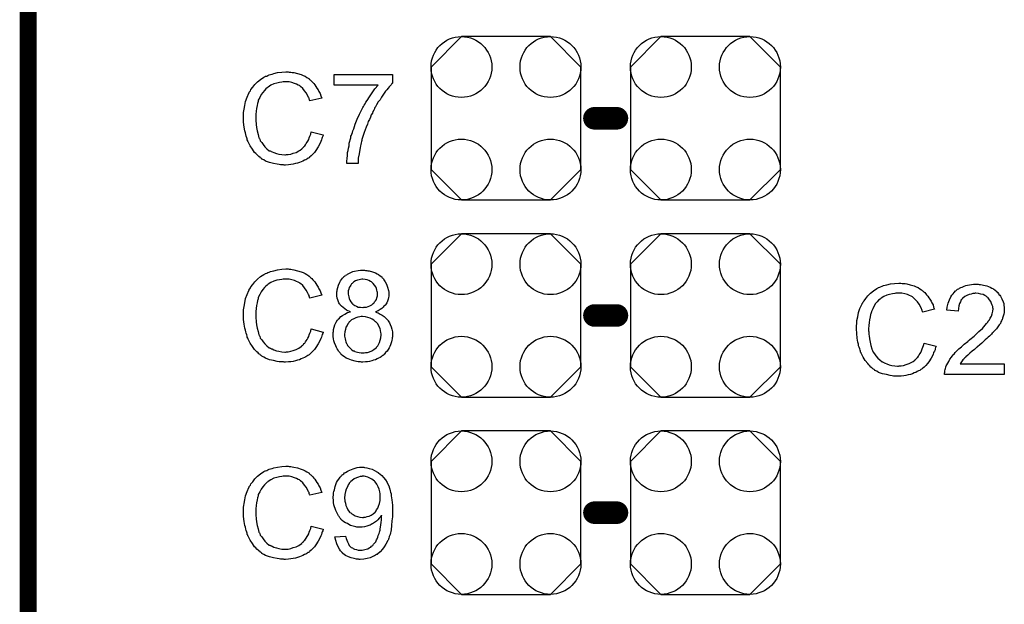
# Model space of a CAD drawing. Extents: x -1.9 to 24.2, y -3.9 to 53.4.
# Tile 15 of 21: x -1.3 to 7.5, y 35.7 to 41. Entities that reach past the tile are written whole.
import ezdxf

# ---------------------------------------------------------------- set-up
doc = ezdxf.new("R2010")
doc.units = 0
doc.layers.get('0').update_dxf_attribs({"linetype": 'CONTINUOUS'})
for name, color, linetype in [('gko', 6, 'CONTINUOUS'), ('gto', 2, 'CONTINUOUS'), ('gts', 1, 'CONTINUOUS')]:
    doc.layers.add(name, color=color, linetype=linetype)

# ---------------------------------------------------------------- blocks, each defined once
blk = doc.blocks.new('D28')
at = {"const_width": 0.1016}
blk.add_lwpolyline([(-0.0508, 0, 1), (0.0508, 0, 1)], format="xyb", close=True, dxfattribs=at)
blk = doc.blocks.new('D78')
blk.add_lwpolyline([(-0.67564, 0.46228), (-0.67564, -0.46228), (-0.40132, -0.7366), (0.40132, -0.7366), (0.67564, -0.46228), (0.67564, 0.46228), (0.40132, 0.7366), (-0.40132, 0.7366)], close=True)
for centre in [(-0.40132, 0.46228), (0.40132, 0.46228), (-0.40132, -0.46228), (0.40132, -0.46228)]:
    blk.add_circle(centre, 0.27432)

msp = doc.modelspace()

# ---------------------------------------------------------------- linework, layer by layer
at = {"layer": 'gko', "color": 6, "const_width": 0.1524}
msp.add_lwpolyline([(-1.270003, -3.810008), (-1.270003, 51.054102)], dxfattribs=at)
at = {"layer": 'gto', "color": 2}
for points in [[(1.074422, 40.551181), (1.084582, 40.548641), (1.097282, 40.548641), (1.109982, 40.546101), (1.125222, 40.543561), (1.158242, 40.535941), (1.191262, 40.525781), (1.209042, 40.518161), (1.226822, 40.510541), (1.242062, 40.500381), (1.259843, 40.490221), (1.259843, 40.487681), (1.262383, 40.487681), (1.267463, 40.482601), (1.272543, 40.477521), (1.280163, 40.472441), (1.287783, 40.464821), (1.295403, 40.454661), (1.305563, 40.444501), (1.315723, 40.434341), (1.323343, 40.419101), (1.333503, 40.403861), (1.343663, 40.388621), (1.351283, 40.373381), (1.361443, 40.355601), (1.369063, 40.335281), (1.376683, 40.314961), (1.270003, 40.289561), (1.270003, 40.292101), (1.267463, 40.294641), (1.267463, 40.297181), (1.264923, 40.304801), (1.262383, 40.312421), (1.257303, 40.320041), (1.249682, 40.340361), (1.236982, 40.360681), (1.221742, 40.381001), (1.206502, 40.401321), (1.186182, 40.419101), (1.183642, 40.421641), (1.176022, 40.426721), (1.165862, 40.431801), (1.150622, 40.439421), (1.130302, 40.447041), (1.107442, 40.454661), (1.082042, 40.459741), (1.051562, 40.459741), (1.041402, 40.459741), (1.036322, 40.459741), (1.028702, 40.459741), (1.018542, 40.457201), (0.995682, 40.454661), (0.972822, 40.449581), (0.944882, 40.441961), (0.919482, 40.429261), (0.894082, 40.414021), (0.894082, 40.414021), (0.891542, 40.411481), (0.883922, 40.406401), (0.873762, 40.396241), (0.861062, 40.383541), (0.845822, 40.365761), (0.830582, 40.345441), (0.817882, 40.320041), (0.805182, 40.294641), (0.805182, 40.292101), (0.805182, 40.289561), (0.805182, 40.287021), (0.802642, 40.281941), (0.800102, 40.274321), (0.797562, 40.266701), (0.795022, 40.24638), (0.789942, 40.22098), (0.784862, 40.19558), (0.782322, 40.16764), (0.782322, 40.13716), (0.782322, 40.13716), (0.782322, 40.13208), (0.782322, 40.127), (0.782322, 40.11938), (0.782322, 40.11176), (0.782322, 40.1016), (0.784862, 40.0889), (0.784862, 40.0762), (0.789942, 40.04826), (0.795022, 40.01778), (0.802642, 39.9873), (0.810262, 39.95682), (0.810262, 39.95682), (0.812802, 39.95428), (0.815342, 39.9492), (0.817882, 39.94412), (0.822962, 39.92888), (0.835662, 39.91364), (0.848362, 39.89586), (0.863602, 39.87554), (0.881382, 39.85776), (0.904242, 39.83998), (0.906782, 39.83998), (0.909322, 39.83998), (0.911862, 39.83744), (0.916942, 39.8349), (0.922022, 39.83236), (0.929642, 39.82982), (0.944882, 39.8222), (0.967742, 39.81458), (0.990602, 39.8095), (1.016002, 39.80442), (1.043942, 39.80188), (1.051562, 39.80188), (1.059182, 39.80442), (1.066802, 39.80442), (1.074422, 39.80442), (1.097282, 39.8095), (1.120142, 39.81712), (1.145542, 39.82474), (1.170942, 39.83744), (1.183642, 39.84506), (1.196342, 39.85522), (1.196342, 39.85522), (1.198882, 39.85776), (1.201422, 39.8603), (1.206502, 39.86538), (1.211582, 39.87046), (1.216662, 39.87808), (1.224282, 39.88316), (1.229362, 39.89332), (1.236982, 39.90348), (1.244602, 39.91618), (1.252223, 39.92634), (1.259843, 39.94158), (1.264923, 39.95682), (1.270003, 39.97206), (1.277623, 39.98984), (1.282703, 40.01016), (1.389383, 39.98222), (1.389383, 39.98222), (1.389383, 39.97714), (1.386843, 39.96952), (1.381763, 39.95936), (1.379223, 39.9492), (1.374143, 39.9365), (1.369063, 39.9238), (1.361443, 39.90856), (1.346203, 39.87554), (1.323343, 39.84252), (1.310643, 39.82474), (1.297943, 39.8095), (1.282703, 39.79426), (1.267463, 39.78156), (1.267463, 39.77902), (1.264923, 39.77648), (1.257303, 39.77394), (1.252223, 39.7714), (1.242062, 39.76378), (1.234442, 39.7587), (1.221742, 39.75362), (1.206502, 39.745999), (1.191262, 39.740919), (1.176022, 39.733299), (1.158242, 39.728219), (1.140462, 39.723139), (1.120142, 39.718059), (1.097282, 39.715519), (1.076962, 39.712979), (1.051562, 39.710439), (1.038862, 39.710439), (1.031242, 39.712979), (1.021082, 39.712979), (1.005842, 39.712979), (0.993142, 39.715519), (0.975362, 39.718059), (0.942342, 39.725679), (0.906782, 39.733299), (0.871222, 39.745999), (0.855982, 39.75616), (0.838202, 39.76378), (0.838202, 39.76632), (0.835662, 39.76632), (0.830582, 39.7714), (0.825502, 39.77394), (0.820422, 39.77902), (0.810262, 39.78664), (0.802642, 39.79426), (0.792482, 39.80442), (0.782322, 39.81458), (0.772162, 39.82474), (0.751842, 39.85268), (0.731521, 39.88316), (0.713741, 39.91872), (0.713741, 39.92126), (0.711201, 39.9238), (0.711201, 39.92888), (0.706121, 39.9365), (0.703581, 39.94666), (0.701041, 39.95682), (0.695961, 39.97206), (0.693421, 39.98476), (0.688341, 40), (0.683261, 40.01778), (0.678181, 40.05334), (0.673101, 40.09652), (0.670561, 40.13716), (0.670561, 40.1397), (0.670561, 40.14224), (0.670561, 40.14986), (0.673101, 40.15748), (0.673101, 40.17018), (0.673101, 40.18288), (0.675641, 40.19812), (0.678181, 40.21336), (0.683261, 40.24638), (0.690881, 40.284481), (0.703581, 40.322581), (0.718821, 40.358141), (0.721361, 40.358141), (0.721361, 40.363221), (0.723901, 40.368301), (0.728981, 40.373381), (0.734061, 40.381001), (0.739141, 40.391161), (0.754382, 40.411481), (0.774702, 40.436881), (0.797562, 40.459741), (0.825502, 40.482601), (0.855982, 40.502921), (0.858522, 40.502921), (0.861062, 40.505461), (0.866142, 40.508001), (0.871222, 40.510541), (0.881382, 40.513081), (0.891542, 40.518161), (0.901702, 40.523241), (0.914402, 40.528321), (0.929642, 40.530861), (0.944882, 40.535941), (0.977902, 40.543561), (1.016002, 40.548641), (1.054102, 40.551181), (1.066802, 40.551181), (1.074422, 40.551181)], [(2.014224, 40.449581), (2.011684, 40.447041), (2.009144, 40.444501), (2.006604, 40.439421), (2.001524, 40.434341), (1.993904, 40.424181), (1.983744, 40.416561), (1.976124, 40.403861), (1.963424, 40.388621), (1.953264, 40.375921), (1.940564, 40.358141), (1.927864, 40.340361), (1.915164, 40.322581), (1.902464, 40.299721), (1.887224, 40.279401), (1.871984, 40.254001), (1.859284, 40.2286), (1.856744, 40.2286), (1.854204, 40.22352), (1.851664, 40.2159), (1.846584, 40.20574), (1.838964, 40.19304), (1.833884, 40.1778), (1.823724, 40.16256), (1.816104, 40.14224), (1.808484, 40.12192), (1.795784, 40.1016), (1.788164, 40.07874), (1.778004, 40.05334), (1.760224, 40.00254), (1.742443, 39.9492), (1.742443, 39.94666), (1.739903, 39.94412), (1.739903, 39.93904), (1.737363, 39.93142), (1.734823, 39.92126), (1.732283, 39.9111), (1.729743, 39.89586), (1.727203, 39.88316), (1.722123, 39.86538), (1.719583, 39.85014), (1.714503, 39.81204), (1.706883, 39.7714), (1.704343, 39.725679), (1.602743, 39.725679), (1.602743, 39.725679), (1.602743, 39.730759), (1.602743, 39.735839), (1.602743, 39.740919), (1.602743, 39.75108), (1.605283, 39.76378), (1.605283, 39.77648), (1.607823, 39.78918), (1.607823, 39.80696), (1.610363, 39.8222), (1.615443, 39.84252), (1.617983, 39.86284), (1.623063, 39.88316), (1.625603, 39.90856), (1.638303, 39.95682), (1.638303, 39.95682), (1.638303, 39.9619), (1.640843, 39.96952), (1.645923, 39.97968), (1.648463, 39.98984), (1.653543, 40.00508), (1.658623, 40.02032), (1.666243, 40.0381), (1.671323, 40.05842), (1.678943, 40.07874), (1.696723, 40.12446), (1.717043, 40.17018), (1.742443, 40.21844), (1.742443, 40.21844), (1.744983, 40.22352), (1.747523, 40.2286), (1.752604, 40.23876), (1.760224, 40.24892), (1.767844, 40.261621), (1.775464, 40.276861), (1.785624, 40.292101), (1.808484, 40.325121), (1.831344, 40.360681), (1.856744, 40.396241), (1.884684, 40.431801), (1.488443, 40.431801), (1.488443, 40.528321), (2.014224, 40.528321), (2.014224, 40.449581)], [(1.074422, 38.773178), (1.084582, 38.770638), (1.097282, 38.770638), (1.109982, 38.768098), (1.125222, 38.765558), (1.158242, 38.757938), (1.191262, 38.747777), (1.209042, 38.740157), (1.226822, 38.732537), (1.242062, 38.722377), (1.259843, 38.712217), (1.259843, 38.709677), (1.262383, 38.709677), (1.267463, 38.704597), (1.272543, 38.699517), (1.280163, 38.694437), (1.287783, 38.686817), (1.295403, 38.676657), (1.305563, 38.666497), (1.315723, 38.656337), (1.323343, 38.641097), (1.333503, 38.628397), (1.343663, 38.610617), (1.351283, 38.595377), (1.361443, 38.577597), (1.369063, 38.557277), (1.376683, 38.536957), (1.270003, 38.511557), (1.270003, 38.514097), (1.267463, 38.516637), (1.267463, 38.519177), (1.264923, 38.526797), (1.262383, 38.534417), (1.257303, 38.542037), (1.249682, 38.562357), (1.236982, 38.582677), (1.221742, 38.602997), (1.206502, 38.623317), (1.186182, 38.641097), (1.183642, 38.643637), (1.176022, 38.648717), (1.165862, 38.653797), (1.150622, 38.661417), (1.130302, 38.669037), (1.107442, 38.676657), (1.082042, 38.681737), (1.051562, 38.681737), (1.041402, 38.681737), (1.036322, 38.681737), (1.028702, 38.681737), (1.018542, 38.679197), (0.995682, 38.676657), (0.972822, 38.671577), (0.944882, 38.663957), (0.919482, 38.651257), (0.894082, 38.636017), (0.894082, 38.636017), (0.891542, 38.633477), (0.883922, 38.628397), (0.873762, 38.618237), (0.861062, 38.605537), (0.845822, 38.587757), (0.830582, 38.567437), (0.817882, 38.542037), (0.805182, 38.516637), (0.805182, 38.514097), (0.805182, 38.511557), (0.805182, 38.509017), (0.802642, 38.503937), (0.800102, 38.496317), (0.797562, 38.488697), (0.795022, 38.468377), (0.789942, 38.442977), (0.784862, 38.417577), (0.782322, 38.389637), (0.782322, 38.359157), (0.782322, 38.359157), (0.782322, 38.354077), (0.782322, 38.348997), (0.782322, 38.341377), (0.782322, 38.333757), (0.782322, 38.323597), (0.784862, 38.310897), (0.784862, 38.298197), (0.789942, 38.270257), (0.795022, 38.239776), (0.802642, 38.209296), (0.810262, 38.178816), (0.810262, 38.178816), (0.812802, 38.176276), (0.815342, 38.171196), (0.817882, 38.166116), (0.822962, 38.150876), (0.835662, 38.135636), (0.848362, 38.117856), (0.863602, 38.097536), (0.881382, 38.079756), (0.904242, 38.061976), (0.906782, 38.061976), (0.909322, 38.061976), (0.911862, 38.059436), (0.916942, 38.056896), (0.922022, 38.054356), (0.929642, 38.051816), (0.944882, 38.044196), (0.967742, 38.036576), (0.990602, 38.031496), (1.016002, 38.026416), (1.043942, 38.023876), (1.051562, 38.023876), (1.059182, 38.026416), (1.066802, 38.026416), (1.074422, 38.026416), (1.097282, 38.031496), (1.120142, 38.039116), (1.145542, 38.046736), (1.170942, 38.059436), (1.183642, 38.067056), (1.196342, 38.077216), (1.196342, 38.077216), (1.198882, 38.079756), (1.201422, 38.082296), (1.206502, 38.087376), (1.211582, 38.092456), (1.216662, 38.100076), (1.224282, 38.105156), (1.229362, 38.115316), (1.236982, 38.125476), (1.244602, 38.138176), (1.252223, 38.148336), (1.259843, 38.163576), (1.264923, 38.178816), (1.270003, 38.194056), (1.277623, 38.211836), (1.282703, 38.232156), (1.389383, 38.204216), (1.389383, 38.204216), (1.389383, 38.199136), (1.386843, 38.191516), (1.381763, 38.181356), (1.379223, 38.171196), (1.374143, 38.158496), (1.369063, 38.145796), (1.361443, 38.130556), (1.346203, 38.097536), (1.323343, 38.064516), (1.310643, 38.046736), (1.297943, 38.031496), (1.282703, 38.016256), (1.267463, 38.003556), (1.267463, 38.001016), (1.264923, 37.998476), (1.257303, 37.995936), (1.252223, 37.993396), (1.242062, 37.985776), (1.234442, 37.980696), (1.221742, 37.975616), (1.206502, 37.967996), (1.191262, 37.962916), (1.176022, 37.955296), (1.158242, 37.950216), (1.140462, 37.945136), (1.120142, 37.940056), (1.097282, 37.937516), (1.076962, 37.934976), (1.051562, 37.932436), (1.038862, 37.932436), (1.031242, 37.934976), (1.021082, 37.934976), (1.005842, 37.934976), (0.993142, 37.937516), (0.975362, 37.940056), (0.942342, 37.947676), (0.906782, 37.955296), (0.871222, 37.967996), (0.855982, 37.978156), (0.838202, 37.985776), (0.838202, 37.988316), (0.835662, 37.988316), (0.830582, 37.993396), (0.825502, 37.995936), (0.820422, 38.001016), (0.810262, 38.008636), (0.802642, 38.016256), (0.792482, 38.026416), (0.782322, 38.036576), (0.772162, 38.046736), (0.751842, 38.074676), (0.731521, 38.105156), (0.713741, 38.140716), (0.713741, 38.143256), (0.711201, 38.145796), (0.711201, 38.150876), (0.706121, 38.158496), (0.703581, 38.168656), (0.701041, 38.178816), (0.695961, 38.194056), (0.693421, 38.206756), (0.688341, 38.221996), (0.683261, 38.239776), (0.678181, 38.275337), (0.673101, 38.318517), (0.670561, 38.359157), (0.670561, 38.361697), (0.670561, 38.364237), (0.670561, 38.371857), (0.673101, 38.379477), (0.673101, 38.392177), (0.673101, 38.404877), (0.675641, 38.420117), (0.678181, 38.435357), (0.683261, 38.468377), (0.690881, 38.506477), (0.703581, 38.544577), (0.718821, 38.580137), (0.721361, 38.580137), (0.721361, 38.585217), (0.723901, 38.590297), (0.728981, 38.595377), (0.734061, 38.602997), (0.739141, 38.613157), (0.754382, 38.633477), (0.774702, 38.658877), (0.797562, 38.681737), (0.825502, 38.704597), (0.855982, 38.724917), (0.858522, 38.724917), (0.861062, 38.727457), (0.866142, 38.729997), (0.871222, 38.732537), (0.881382, 38.735077), (0.891542, 38.740157), (0.901702, 38.745237), (0.914402, 38.750318), (0.929642, 38.752858), (0.944882, 38.757938), (0.977902, 38.765558), (1.016002, 38.770638), (1.054102, 38.773178), (1.066802, 38.773178), (1.074422, 38.773178)], [(1.762764, 38.763018), (1.772924, 38.760478), (1.783084, 38.760478), (1.793244, 38.757938), (1.805944, 38.755398), (1.833884, 38.747777), (1.861824, 38.737617), (1.877064, 38.729997), (1.889764, 38.722377), (1.902464, 38.712217), (1.917704, 38.702057), (1.917704, 38.699517), (1.917704, 38.699517), (1.922784, 38.694437), (1.927864, 38.689357), (1.932944, 38.684277), (1.938024, 38.676657), (1.948184, 38.658877), (1.960884, 38.636017), (1.971044, 38.610617), (1.978664, 38.580137), (1.981204, 38.564897), (1.981204, 38.549657), (1.981204, 38.549657), (1.981204, 38.547117), (1.981204, 38.539497), (1.981204, 38.529337), (1.978664, 38.516637), (1.976124, 38.501397), (1.968504, 38.483617), (1.963424, 38.468377), (1.950724, 38.450597), (1.950724, 38.448057), (1.945644, 38.442977), (1.938024, 38.437897), (1.930404, 38.427737), (1.917704, 38.417577), (1.902464, 38.407417), (1.884684, 38.394717), (1.861824, 38.387097), (1.864364, 38.387097), (1.866904, 38.384557), (1.869444, 38.384557), (1.874524, 38.382017), (1.887224, 38.376937), (1.905004, 38.366777), (1.922784, 38.356617), (1.940564, 38.343917), (1.958344, 38.326137), (1.976124, 38.308357), (1.976124, 38.305817), (1.976124, 38.305817), (1.981204, 38.298197), (1.988824, 38.288037), (1.993904, 38.272797), (2.001524, 38.252477), (2.009144, 38.229616), (2.014224, 38.206756), (2.014224, 38.178816), (2.014224, 38.178816), (2.014224, 38.173736), (2.014224, 38.168656), (2.014224, 38.161036), (2.011684, 38.153416), (2.011684, 38.143256), (2.009144, 38.130556), (2.006604, 38.117856), (1.996444, 38.089916), (1.991364, 38.074676), (1.983744, 38.061976), (1.976124, 38.046736), (1.965964, 38.031496), (1.953264, 38.018796), (1.940564, 38.003556), (1.940564, 38.003556), (1.938024, 38.001016), (1.932944, 37.995936), (1.927864, 37.993396), (1.920244, 37.988316), (1.912624, 37.980696), (1.902464, 37.975616), (1.889764, 37.967996), (1.877064, 37.962916), (1.861824, 37.955296), (1.844044, 37.950216), (1.828804, 37.945136), (1.808484, 37.940056), (1.790704, 37.937516), (1.770384, 37.934976), (1.747523, 37.932436), (1.734823, 37.932436), (1.727203, 37.934976), (1.717043, 37.934976), (1.704343, 37.937516), (1.691643, 37.940056), (1.678943, 37.942596), (1.645923, 37.950216), (1.630683, 37.957836), (1.615443, 37.962916), (1.597663, 37.970536), (1.582423, 37.980696), (1.567183, 37.990856), (1.551943, 38.003556), (1.551943, 38.006096), (1.549403, 38.008636), (1.546863, 38.011176), (1.541783, 38.016256), (1.536703, 38.023876), (1.529083, 38.031496), (1.524003, 38.041656), (1.516383, 38.054356), (1.508763, 38.064516), (1.503683, 38.079756), (1.490983, 38.107696), (1.485903, 38.125476), (1.483363, 38.143256), (1.480823, 38.163576), (1.480823, 38.181356), (1.480823, 38.181356), (1.480823, 38.183896), (1.480823, 38.188976), (1.480823, 38.194056), (1.480823, 38.201676), (1.483363, 38.209296), (1.483363, 38.227076), (1.488443, 38.249936), (1.496063, 38.270257), (1.506223, 38.293117), (1.518923, 38.313437), (1.518923, 38.315977), (1.521463, 38.315977), (1.526543, 38.321057), (1.536703, 38.331217), (1.549403, 38.343917), (1.564643, 38.354077), (1.584963, 38.366777), (1.607823, 38.379477), (1.635763, 38.387097), (1.633223, 38.387097), (1.633223, 38.387097), (1.628143, 38.389637), (1.623063, 38.392177), (1.612903, 38.394717), (1.600203, 38.402337), (1.584963, 38.412497), (1.569723, 38.425197), (1.554483, 38.437897), (1.541783, 38.450597), (1.541783, 38.453137), (1.536703, 38.458217), (1.531623, 38.468377), (1.529083, 38.478537), (1.521463, 38.493777), (1.516383, 38.511557), (1.513843, 38.531877), (1.513843, 38.552197), (1.513843, 38.554737), (1.513843, 38.557277), (1.513843, 38.562357), (1.513843, 38.567437), (1.516383, 38.575057), (1.516383, 38.585217), (1.521463, 38.605537), (1.529083, 38.628397), (1.539243, 38.653797), (1.546863, 38.666497), (1.554483, 38.679197), (1.564643, 38.689357), (1.577343, 38.702057), (1.577343, 38.704597), (1.579883, 38.704597), (1.582423, 38.707137), (1.587503, 38.712217), (1.592583, 38.717297), (1.602743, 38.719837), (1.610363, 38.727457), (1.620523, 38.732537), (1.633223, 38.737617), (1.645923, 38.745237), (1.658623, 38.750318), (1.673863, 38.752858), (1.706883, 38.760478), (1.727203, 38.763018), (1.744983, 38.763018), (1.755144, 38.763018), (1.762764, 38.763018)], [(1.747523, 38.681737), (1.737363, 38.681737), (1.727203, 38.679197), (1.714503, 38.676657), (1.699263, 38.671577), (1.681483, 38.666497), (1.666243, 38.656337), (1.651003, 38.643637), (1.651003, 38.643637), (1.645923, 38.638557), (1.638303, 38.628397), (1.633223, 38.618237), (1.625603, 38.605537), (1.620523, 38.590297), (1.615443, 38.575057), (1.615443, 38.554737), (1.615443, 38.554737), (1.615443, 38.552197), (1.615443, 38.547117), (1.617983, 38.534417), (1.620523, 38.521717), (1.623063, 38.506477), (1.630683, 38.491237), (1.638303, 38.475997), (1.651003, 38.460757), (1.653543, 38.460757), (1.658623, 38.455677), (1.666243, 38.450597), (1.676403, 38.442977), (1.691643, 38.437897), (1.706883, 38.430277), (1.727203, 38.427737), (1.747523, 38.425197), (1.750064, 38.425197), (1.757684, 38.427737), (1.767844, 38.427737), (1.780544, 38.430277), (1.795784, 38.435357), (1.811024, 38.440437), (1.828804, 38.450597), (1.841504, 38.460757), (1.844044, 38.463297), (1.849124, 38.468377), (1.854204, 38.475997), (1.861824, 38.486157), (1.869444, 38.498857), (1.874524, 38.514097), (1.879604, 38.531877), (1.879604, 38.549657), (1.879604, 38.552197), (1.879604, 38.552197), (1.879604, 38.559817), (1.877064, 38.569977), (1.874524, 38.582677), (1.871984, 38.597917), (1.864364, 38.613157), (1.854204, 38.628397), (1.841504, 38.643637), (1.838964, 38.643637), (1.833884, 38.648717), (1.826264, 38.656337), (1.816104, 38.661417), (1.800864, 38.669037), (1.785624, 38.674117), (1.767844, 38.679197), (1.747523, 38.681737)], [(6.598933, 38.646177), (6.611633, 38.643637), (6.624333, 38.643637), (6.637033, 38.641097), (6.652273, 38.638557), (6.682753, 38.630937), (6.718313, 38.620777), (6.736093, 38.613157), (6.753874, 38.605537), (6.769114, 38.595377), (6.784354, 38.585217), (6.786894, 38.582677), (6.789434, 38.582677), (6.794514, 38.577597), (6.799594, 38.572517), (6.804674, 38.567437), (6.814834, 38.559817), (6.822454, 38.549657), (6.830074, 38.539497), (6.840234, 38.529337), (6.850394, 38.514097), (6.860554, 38.501397), (6.870714, 38.483617), (6.878334, 38.468377), (6.888494, 38.450597), (6.893574, 38.430277), (6.901194, 38.409957), (6.797054, 38.384557), (6.797054, 38.387097), (6.794514, 38.389637), (6.791974, 38.392177), (6.789434, 38.399797), (6.786894, 38.407417), (6.784354, 38.415037), (6.774194, 38.435357), (6.764034, 38.455677), (6.748793, 38.475997), (6.731013, 38.496317), (6.713233, 38.514097), (6.710693, 38.516637), (6.703073, 38.521717), (6.690373, 38.526797), (6.675133, 38.534417), (6.657353, 38.542037), (6.634493, 38.549657), (6.606553, 38.554737), (6.578613, 38.554737), (6.568453, 38.554737), (6.563373, 38.554737), (6.553213, 38.554737), (6.545593, 38.552197), (6.522733, 38.549657), (6.497333, 38.544577), (6.471933, 38.536957), (6.443993, 38.524257), (6.421133, 38.509017), (6.418593, 38.509017), (6.418593, 38.506477), (6.410973, 38.501397), (6.398273, 38.491237), (6.385573, 38.478537), (6.370333, 38.460757), (6.357633, 38.440437), (6.344933, 38.415037), (6.332233, 38.389637), (6.332233, 38.387097), (6.332233, 38.384557), (6.329693, 38.382017), (6.329693, 38.376937), (6.327153, 38.369317), (6.324613, 38.361697), (6.322073, 38.341377), (6.316993, 38.315977), (6.311913, 38.290577), (6.309373, 38.262637), (6.306833, 38.232156), (6.306833, 38.232156), (6.306833, 38.227076), (6.306833, 38.221996), (6.306833, 38.214376), (6.309373, 38.206756), (6.309373, 38.196596), (6.309373, 38.183896), (6.311913, 38.171196), (6.314453, 38.143256), (6.322073, 38.112776), (6.327153, 38.082296), (6.337313, 38.051816), (6.337313, 38.051816), (6.337313, 38.049276), (6.339853, 38.044196), (6.342393, 38.039116), (6.350013, 38.023876), (6.360173, 38.008636), (6.372873, 37.990856), (6.390653, 37.970536), (6.408433, 37.952756), (6.431293, 37.934976), (6.431293, 37.934976), (6.433833, 37.934976), (6.438913, 37.932436), (6.443993, 37.929896), (6.449073, 37.927356), (6.456693, 37.924816), (6.471933, 37.917196), (6.492253, 37.909576), (6.517653, 37.904496), (6.543053, 37.899416), (6.568453, 37.896876), (6.578613, 37.896876), (6.583693, 37.899416), (6.593853, 37.899416), (6.601473, 37.899416), (6.621793, 37.904496), (6.647193, 37.912116), (6.672593, 37.919736), (6.697993, 37.932436), (6.710693, 37.940056), (6.723393, 37.950216), (6.723393, 37.950216), (6.723393, 37.952756), (6.728473, 37.955296), (6.733553, 37.960376), (6.738633, 37.965456), (6.743713, 37.973076), (6.751334, 37.978156), (6.756414, 37.988316), (6.764034, 37.998476), (6.771654, 38.011176), (6.779274, 38.021336), (6.784354, 38.036576), (6.791974, 38.051816), (6.797054, 38.067056), (6.802134, 38.084836), (6.807214, 38.105156), (6.916434, 38.077216), (6.916434, 38.077216), (6.913894, 38.072136), (6.911354, 38.064516), (6.908814, 38.054356), (6.906274, 38.044196), (6.901194, 38.031496), (6.893574, 38.018796), (6.888494, 38.003556), (6.870714, 37.970536), (6.850394, 37.937516), (6.837694, 37.919736), (6.824994, 37.904496), (6.809754, 37.889256), (6.794514, 37.876556), (6.791974, 37.874016), (6.789434, 37.871476), (6.784354, 37.868936), (6.779274, 37.866396), (6.769114, 37.858776), (6.758954, 37.853696), (6.746253, 37.848616), (6.733553, 37.840996), (6.718313, 37.835916), (6.703073, 37.828296), (6.685293, 37.823216), (6.664973, 37.818136), (6.644653, 37.813056), (6.624333, 37.810516), (6.601473, 37.807976), (6.578613, 37.805436), (6.565913, 37.805436), (6.555753, 37.807976), (6.545593, 37.807976), (6.532893, 37.807976), (6.520193, 37.810516), (6.502413, 37.813056), (6.469393, 37.820676), (6.433833, 37.828296), (6.398273, 37.840996), (6.383033, 37.851156), (6.365253, 37.858776), (6.365253, 37.861316), (6.362713, 37.861316), (6.357633, 37.866396), (6.352553, 37.868936), (6.344933, 37.874016), (6.337313, 37.881636), (6.327153, 37.889256), (6.319533, 37.899416), (6.309373, 37.909576), (6.299213, 37.919736), (6.276353, 37.947676), (6.258573, 37.978156), (6.240792, 38.013716), (6.240792, 38.016256), (6.238252, 38.018796), (6.235712, 38.023876), (6.233172, 38.031496), (6.230632, 38.041656), (6.228092, 38.051816), (6.223012, 38.067056), (6.217932, 38.079756), (6.215392, 38.094996), (6.210312, 38.112776), (6.205232, 38.148336), (6.200152, 38.191516), (6.197612, 38.232156), (6.197612, 38.234696), (6.197612, 38.237236), (6.197612, 38.244856), (6.197612, 38.252477), (6.197612, 38.265177), (6.200152, 38.277877), (6.200152, 38.293117), (6.202692, 38.308357), (6.210312, 38.341377), (6.217932, 38.379477), (6.228092, 38.417577), (6.245872, 38.453137), (6.245872, 38.453137), (6.248412, 38.458217), (6.250953, 38.463297), (6.256033, 38.468377), (6.258573, 38.475997), (6.266193, 38.486157), (6.281433, 38.506477), (6.301753, 38.531877), (6.324613, 38.554737), (6.352553, 38.577597), (6.383033, 38.597917), (6.383033, 38.597917), (6.388113, 38.600457), (6.393193, 38.602997), (6.398273, 38.605537), (6.408433, 38.608077), (6.416053, 38.613157), (6.428753, 38.618237), (6.441453, 38.623317), (6.456693, 38.625857), (6.471933, 38.630937), (6.504953, 38.638557), (6.540513, 38.643637), (6.581153, 38.646177), (6.591313, 38.646177), (6.598933, 38.646177)], [(7.294895, 38.636017), (7.305055, 38.633477), (7.317755, 38.633477), (7.330455, 38.630937), (7.343155, 38.628397), (7.373635, 38.620777), (7.404115, 38.608077), (7.419355, 38.600457), (7.434595, 38.592837), (7.447295, 38.582677), (7.462535, 38.569977), (7.462535, 38.569977), (7.465075, 38.567437), (7.467615, 38.562357), (7.472695, 38.559817), (7.477775, 38.552197), (7.482855, 38.544577), (7.490475, 38.536957), (7.495555, 38.526797), (7.508255, 38.503937), (7.520955, 38.475997), (7.526035, 38.460757), (7.526035, 38.445517), (7.528575, 38.427737), (7.531115, 38.409957), (7.531115, 38.407417), (7.531115, 38.402337), (7.528575, 38.392177), (7.528575, 38.379477), (7.526035, 38.366777), (7.520955, 38.348997), (7.515875, 38.331217), (7.510795, 38.315977), (7.508255, 38.313437), (7.505715, 38.305817), (7.500635, 38.298197), (7.495555, 38.282957), (7.485395, 38.270257), (7.472695, 38.252477), (7.459995, 38.234696), (7.442215, 38.214376), (7.439675, 38.211836), (7.434595, 38.206756), (7.429515, 38.199136), (7.421895, 38.194056), (7.416815, 38.186436), (7.406655, 38.176276), (7.396495, 38.168656), (7.386335, 38.158496), (7.373635, 38.145796), (7.358395, 38.133096), (7.343155, 38.120396), (7.327915, 38.105156), (7.310135, 38.089916), (7.289815, 38.072136), (7.289815, 38.072136), (7.287275, 38.069596), (7.282195, 38.067056), (7.277115, 38.061976), (7.269495, 38.054356), (7.261875, 38.046736), (7.241554, 38.031496), (7.221234, 38.013716), (7.203454, 37.995936), (7.185674, 37.980696), (7.180594, 37.975616), (7.172974, 37.970536), (7.172974, 37.967996), (7.170434, 37.965456), (7.165354, 37.960376), (7.157734, 37.952756), (7.152654, 37.945136), (7.145034, 37.937516), (7.132334, 37.917196), (7.531115, 37.917196), (7.531115, 37.820676), (6.992634, 37.820676), (6.992634, 37.820676), (6.992634, 37.825756), (6.992634, 37.833376), (6.995174, 37.843536), (6.995174, 37.853696), (6.997714, 37.866396), (7.000254, 37.876556), (7.005334, 37.889256), (7.005334, 37.891796), (7.005334, 37.891796), (7.007874, 37.899416), (7.012954, 37.909576), (7.020574, 37.924816), (7.030734, 37.940056), (7.040894, 37.960376), (7.053594, 37.978156), (7.071374, 37.998476), (7.071374, 37.998476), (7.073914, 38.001016), (7.078994, 38.006096), (7.089154, 38.018796), (7.104394, 38.034036), (7.122174, 38.051816), (7.145034, 38.072136), (7.170434, 38.094996), (7.200914, 38.120396), (7.200914, 38.120396), (7.205994, 38.125476), (7.213614, 38.130556), (7.221234, 38.138176), (7.231394, 38.145796), (7.246634, 38.158496), (7.259335, 38.168656), (7.274575, 38.181356), (7.302515, 38.209296), (7.332995, 38.237236), (7.345695, 38.252477), (7.358395, 38.267717), (7.371095, 38.280417), (7.381255, 38.293117), (7.381255, 38.293117), (7.383795, 38.295657), (7.386335, 38.298197), (7.386335, 38.303277), (7.396495, 38.315977), (7.404115, 38.331217), (7.414275, 38.348997), (7.421895, 38.369317), (7.426975, 38.392177), (7.429515, 38.412497), (7.429515, 38.415037), (7.429515, 38.415037), (7.426975, 38.422657), (7.426975, 38.435357), (7.421895, 38.448057), (7.416815, 38.463297), (7.409195, 38.481077), (7.399035, 38.496317), (7.386335, 38.514097), (7.383795, 38.516637), (7.376175, 38.519177), (7.368555, 38.526797), (7.355855, 38.534417), (7.340615, 38.542037), (7.320295, 38.547117), (7.297435, 38.552197), (7.274575, 38.554737), (7.266955, 38.554737), (7.261875, 38.552197), (7.246634, 38.552197), (7.231394, 38.547117), (7.213614, 38.544577), (7.193294, 38.534417), (7.175514, 38.524257), (7.157734, 38.511557), (7.155194, 38.509017), (7.150114, 38.501397), (7.142494, 38.493777), (7.137414, 38.478537), (7.127254, 38.463297), (7.122174, 38.440437), (7.117094, 38.417577), (7.114554, 38.392177), (7.012954, 38.402337), (7.012954, 38.402337), (7.012954, 38.407417), (7.012954, 38.412497), (7.015494, 38.420117), (7.015494, 38.430277), (7.018034, 38.440437), (7.023114, 38.453137), (7.025654, 38.465837), (7.035814, 38.493777), (7.048514, 38.521717), (7.058674, 38.536957), (7.068834, 38.549657), (7.078994, 38.562357), (7.091694, 38.575057), (7.091694, 38.577597), (7.094234, 38.577597), (7.096774, 38.580137), (7.104394, 38.585217), (7.109474, 38.590297), (7.119634, 38.592837), (7.127254, 38.600457), (7.139954, 38.605537), (7.152654, 38.610617), (7.167894, 38.618237), (7.183134, 38.623317), (7.198374, 38.625857), (7.216154, 38.630937), (7.233934, 38.633477), (7.254255, 38.636017), (7.277115, 38.636017), (7.287275, 38.636017), (7.294895, 38.636017)], [(1.744983, 38.343917), (1.737363, 38.343917), (1.732283, 38.343917), (1.719583, 38.341377), (1.701803, 38.338837), (1.684023, 38.333757), (1.666243, 38.323597), (1.645923, 38.313437), (1.628143, 38.298197), (1.625603, 38.295657), (1.620523, 38.288037), (1.612903, 38.277877), (1.605283, 38.265177), (1.595123, 38.247396), (1.590043, 38.227076), (1.584963, 38.206756), (1.582423, 38.181356), (1.582423, 38.178816), (1.582423, 38.173736), (1.582423, 38.166116), (1.584963, 38.155956), (1.587503, 38.143256), (1.590043, 38.128016), (1.595123, 38.115316), (1.600203, 38.100076), (1.602743, 38.097536), (1.605283, 38.092456), (1.607823, 38.084836), (1.615443, 38.077216), (1.623063, 38.067056), (1.635763, 38.056896), (1.645923, 38.046736), (1.661163, 38.036576), (1.663703, 38.036576), (1.668783, 38.034036), (1.676403, 38.028956), (1.686563, 38.026416), (1.699263, 38.023876), (1.714503, 38.018796), (1.732283, 38.016256), (1.747523, 38.016256), (1.755144, 38.016256), (1.760224, 38.016256), (1.772924, 38.018796), (1.790704, 38.021336), (1.808484, 38.026416), (1.828804, 38.034036), (1.846584, 38.046736), (1.866904, 38.061976), (1.869444, 38.064516), (1.871984, 38.069596), (1.882144, 38.079756), (1.889764, 38.092456), (1.897384, 38.110236), (1.905004, 38.130556), (1.910084, 38.153416), (1.912624, 38.178816), (1.912624, 38.178816), (1.912624, 38.181356), (1.912624, 38.183896), (1.912624, 38.188976), (1.910084, 38.201676), (1.907544, 38.219456), (1.902464, 38.237236), (1.892304, 38.257557), (1.882144, 38.277877), (1.864364, 38.295657), (1.861824, 38.298197), (1.856744, 38.303277), (1.846584, 38.310897), (1.831344, 38.321057), (1.813564, 38.328677), (1.793244, 38.336297), (1.770384, 38.341377), (1.744983, 38.343917)], [(1.074422, 36.995174), (1.084582, 36.992634), (1.097282, 36.992634), (1.109982, 36.990094), (1.125222, 36.987554), (1.158242, 36.979934), (1.191262, 36.969774), (1.209042, 36.962154), (1.226822, 36.954534), (1.242062, 36.944374), (1.259843, 36.934214), (1.259843, 36.931674), (1.262383, 36.931674), (1.267463, 36.926594), (1.272543, 36.921514), (1.280163, 36.916434), (1.287783, 36.908814), (1.295403, 36.898654), (1.305563, 36.888494), (1.315723, 36.878334), (1.323343, 36.863094), (1.333503, 36.847854), (1.343663, 36.832614), (1.351283, 36.817374), (1.361443, 36.799594), (1.369063, 36.779274), (1.376683, 36.758954), (1.270003, 36.733553), (1.270003, 36.736093), (1.267463, 36.738633), (1.267463, 36.741173), (1.264923, 36.748793), (1.262383, 36.756414), (1.257303, 36.764034), (1.249682, 36.784354), (1.236982, 36.804674), (1.221742, 36.824994), (1.206502, 36.845314), (1.186182, 36.863094), (1.183642, 36.865634), (1.176022, 36.870714), (1.165862, 36.875794), (1.150622, 36.883414), (1.130302, 36.891034), (1.107442, 36.898654), (1.082042, 36.903734), (1.051562, 36.903734), (1.041402, 36.903734), (1.036322, 36.903734), (1.028702, 36.903734), (1.018542, 36.901194), (0.995682, 36.898654), (0.972822, 36.893574), (0.944882, 36.885954), (0.919482, 36.873254), (0.894082, 36.858014), (0.894082, 36.858014), (0.891542, 36.855474), (0.883922, 36.850394), (0.873762, 36.840234), (0.861062, 36.827534), (0.845822, 36.809754), (0.830582, 36.789434), (0.817882, 36.764034), (0.805182, 36.738633), (0.805182, 36.736093), (0.805182, 36.733553), (0.805182, 36.731013), (0.802642, 36.725933), (0.800102, 36.718313), (0.797562, 36.710693), (0.795022, 36.690373), (0.789942, 36.664973), (0.784862, 36.639573), (0.782322, 36.611633), (0.782322, 36.581153), (0.782322, 36.581153), (0.782322, 36.576073), (0.782322, 36.570993), (0.782322, 36.563373), (0.782322, 36.555753), (0.782322, 36.545593), (0.784862, 36.532893), (0.784862, 36.520193), (0.789942, 36.492253), (0.795022, 36.461773), (0.802642, 36.431293), (0.810262, 36.400813), (0.810262, 36.400813), (0.812802, 36.398273), (0.815342, 36.393193), (0.817882, 36.388113), (0.822962, 36.372873), (0.835662, 36.357633), (0.848362, 36.339853), (0.863602, 36.319533), (0.881382, 36.301753), (0.904242, 36.283973), (0.906782, 36.283973), (0.909322, 36.283973), (0.911862, 36.281433), (0.916942, 36.278893), (0.922022, 36.276353), (0.929642, 36.273813), (0.944882, 36.266193), (0.967742, 36.258573), (0.990602, 36.253493), (1.016002, 36.248412), (1.043942, 36.245872), (1.051562, 36.245872), (1.059182, 36.248412), (1.066802, 36.248412), (1.074422, 36.248412), (1.097282, 36.253493), (1.120142, 36.261113), (1.145542, 36.268733), (1.170942, 36.281433), (1.183642, 36.289053), (1.196342, 36.299213), (1.196342, 36.299213), (1.198882, 36.301753), (1.201422, 36.304293), (1.206502, 36.309373), (1.211582, 36.314453), (1.216662, 36.322073), (1.224282, 36.327153), (1.229362, 36.337313), (1.236982, 36.347473), (1.244602, 36.360173), (1.252223, 36.370333), (1.259843, 36.385573), (1.264923, 36.400813), (1.270003, 36.416053), (1.277623, 36.433833), (1.282703, 36.454153), (1.389383, 36.426213), (1.389383, 36.426213), (1.389383, 36.421133), (1.386843, 36.413513), (1.381763, 36.403353), (1.379223, 36.393193), (1.374143, 36.380493), (1.369063, 36.367793), (1.361443, 36.352553), (1.346203, 36.319533), (1.323343, 36.286513), (1.310643, 36.268733), (1.297943, 36.253493), (1.282703, 36.238252), (1.267463, 36.225552), (1.267463, 36.223012), (1.264923, 36.220472), (1.257303, 36.217932), (1.252223, 36.215392), (1.242062, 36.207772), (1.234442, 36.202692), (1.221742, 36.197612), (1.206502, 36.189992), (1.191262, 36.184912), (1.176022, 36.177292), (1.158242, 36.172212), (1.140462, 36.167132), (1.120142, 36.162052), (1.097282, 36.159512), (1.076962, 36.156972), (1.051562, 36.154432), (1.038862, 36.154432), (1.031242, 36.156972), (1.021082, 36.156972), (1.005842, 36.156972), (0.993142, 36.159512), (0.975362, 36.162052), (0.942342, 36.169672), (0.906782, 36.177292), (0.871222, 36.189992), (0.855982, 36.200152), (0.838202, 36.207772), (0.838202, 36.210312), (0.835662, 36.210312), (0.830582, 36.215392), (0.825502, 36.217932), (0.820422, 36.223012), (0.810262, 36.230632), (0.802642, 36.238252), (0.792482, 36.248412), (0.782322, 36.258573), (0.772162, 36.268733), (0.751842, 36.296673), (0.731521, 36.327153), (0.713741, 36.362713), (0.713741, 36.365253), (0.711201, 36.367793), (0.711201, 36.372873), (0.706121, 36.380493), (0.703581, 36.390653), (0.701041, 36.400813), (0.695961, 36.416053), (0.693421, 36.428753), (0.688341, 36.443993), (0.683261, 36.461773), (0.678181, 36.497333), (0.673101, 36.540513), (0.670561, 36.581153), (0.670561, 36.583693), (0.670561, 36.586233), (0.670561, 36.593853), (0.673101, 36.601473), (0.673101, 36.614173), (0.673101, 36.626873), (0.675641, 36.642113), (0.678181, 36.657353), (0.683261, 36.690373), (0.690881, 36.728473), (0.703581, 36.766574), (0.718821, 36.802134), (0.721361, 36.802134), (0.721361, 36.807214), (0.723901, 36.812294), (0.728981, 36.817374), (0.734061, 36.824994), (0.739141, 36.835154), (0.754382, 36.855474), (0.774702, 36.880874), (0.797562, 36.903734), (0.825502, 36.926594), (0.855982, 36.946914), (0.858522, 36.946914), (0.861062, 36.949454), (0.866142, 36.951994), (0.871222, 36.954534), (0.881382, 36.957074), (0.891542, 36.962154), (0.901702, 36.967234), (0.914402, 36.972314), (0.929642, 36.974854), (0.944882, 36.979934), (0.977902, 36.987554), (1.016002, 36.992634), (1.054102, 36.995174), (1.066802, 36.995174), (1.074422, 36.995174)], [(1.750064, 36.985014), (1.755144, 36.985014), (1.762764, 36.982474), (1.783084, 36.979934), (1.805944, 36.974854), (1.831344, 36.967234), (1.854204, 36.957074), (1.879604, 36.941834), (1.882144, 36.941834), (1.882144, 36.939294), (1.884684, 36.936754), (1.889764, 36.934214), (1.902464, 36.924054), (1.917704, 36.911354), (1.932944, 36.893574), (1.950724, 36.873254), (1.965964, 36.847854), (1.978664, 36.819914), (1.978664, 36.817374), (1.981204, 36.817374), (1.983744, 36.812294), (1.986284, 36.804674), (1.988824, 36.797054), (1.991364, 36.786894), (1.993904, 36.774194), (1.996444, 36.761494), (2.001524, 36.746253), (2.004064, 36.728473), (2.006604, 36.710693), (2.009144, 36.690373), (2.011684, 36.667513), (2.014224, 36.644653), (2.014224, 36.619253), (2.014224, 36.591313), (2.014224, 36.591313), (2.014224, 36.586233), (2.014224, 36.576073), (2.014224, 36.565913), (2.014224, 36.553213), (2.014224, 36.537973), (2.011684, 36.520193), (2.009144, 36.502413), (2.006604, 36.461773), (2.001524, 36.421133), (1.993904, 36.380493), (1.986284, 36.360173), (1.981204, 36.342393), (1.981204, 36.342393), (1.978664, 36.339853), (1.978664, 36.334773), (1.976124, 36.327153), (1.971044, 36.322073), (1.965964, 36.311913), (1.955804, 36.291593), (1.940564, 36.268733), (1.925324, 36.245872), (1.902464, 36.223012), (1.879604, 36.202692), (1.879604, 36.202692), (1.877064, 36.200152), (1.871984, 36.200152), (1.869444, 36.197612), (1.861824, 36.192532), (1.854204, 36.187452), (1.844044, 36.184912), (1.836424, 36.179832), (1.813564, 36.169672), (1.785624, 36.162052), (1.757684, 36.156972), (1.724663, 36.154432), (1.714503, 36.154432), (1.709423, 36.156972), (1.701803, 36.156972), (1.691643, 36.156972), (1.668783, 36.162052), (1.643383, 36.169672), (1.617983, 36.177292), (1.592583, 36.189992), (1.579883, 36.200152), (1.567183, 36.207772), (1.567183, 36.210312), (1.564643, 36.210312), (1.562103, 36.215392), (1.559563, 36.217932), (1.554483, 36.223012), (1.546863, 36.230632), (1.536703, 36.245872), (1.524003, 36.268733), (1.513843, 36.294133), (1.503683, 36.324613), (1.496063, 36.357633), (1.592583, 36.365253), (1.592583, 36.365253), (1.592583, 36.362713), (1.592583, 36.360173), (1.595123, 36.355093), (1.597663, 36.342393), (1.602743, 36.327153), (1.607823, 36.311913), (1.617983, 36.294133), (1.625603, 36.278893), (1.638303, 36.266193), (1.638303, 36.266193), (1.643383, 36.261113), (1.653543, 36.258573), (1.661163, 36.253493), (1.673863, 36.245872), (1.689103, 36.243332), (1.706883, 36.238252), (1.727203, 36.238252), (1.734823, 36.238252), (1.742443, 36.238252), (1.752604, 36.240792), (1.765304, 36.243332), (1.778004, 36.245872), (1.793244, 36.250953), (1.805944, 36.258573), (1.808484, 36.258573), (1.811024, 36.261113), (1.818644, 36.266193), (1.826264, 36.273813), (1.836424, 36.281433), (1.844044, 36.291593), (1.854204, 36.301753), (1.864364, 36.314453), (1.864364, 36.314453), (1.866904, 36.322073), (1.871984, 36.329693), (1.877064, 36.339853), (1.882144, 36.355093), (1.887224, 36.370333), (1.894844, 36.388113), (1.899924, 36.410973), (1.899924, 36.410973), (1.902464, 36.413513), (1.902464, 36.416053), (1.902464, 36.421133), (1.905004, 36.431293), (1.907544, 36.446533), (1.910084, 36.466853), (1.912624, 36.487173), (1.915164, 36.510033), (1.915164, 36.532893), (1.915164, 36.532893), (1.915164, 36.537973), (1.915164, 36.543053), (1.915164, 36.553213), (1.915164, 36.550673), (1.910084, 36.543053), (1.902464, 36.535433), (1.894844, 36.525273), (1.882144, 36.512573), (1.869444, 36.499873), (1.851664, 36.487173), (1.833884, 36.474473), (1.831344, 36.474473), (1.823724, 36.469393), (1.813564, 36.464313), (1.800864, 36.461773), (1.783084, 36.454153), (1.762764, 36.449073), (1.742443, 36.446533), (1.719583, 36.446533), (1.711963, 36.446533), (1.704343, 36.446533), (1.694183, 36.446533), (1.684023, 36.449073), (1.673863, 36.451613), (1.661163, 36.454153), (1.635763, 36.461773), (1.620523, 36.469393), (1.607823, 36.477013), (1.592583, 36.484633), (1.577343, 36.494793), (1.562103, 36.504953), (1.549403, 36.517653), (1.549403, 36.520193), (1.546863, 36.522733), (1.544323, 36.525273), (1.539243, 36.530353), (1.534163, 36.540513), (1.529083, 36.548133), (1.521463, 36.558293), (1.516383, 36.570993), (1.508763, 36.583693), (1.503683, 36.596393), (1.498603, 36.614173), (1.490983, 36.629413), (1.485903, 36.647193), (1.483363, 36.667513), (1.483363, 36.687833), (1.480823, 36.710693), (1.480823, 36.710693), (1.480823, 36.715773), (1.480823, 36.723393), (1.483363, 36.731013), (1.483363, 36.741173), (1.483363, 36.753874), (1.485903, 36.766574), (1.490983, 36.781814), (1.498603, 36.812294), (1.503683, 36.830074), (1.511303, 36.847854), (1.518923, 36.863094), (1.531623, 36.878334), (1.541783, 36.896114), (1.554483, 36.908814), (1.554483, 36.911354), (1.557023, 36.911354), (1.562103, 36.916434), (1.567183, 36.921514), (1.574803, 36.926594), (1.582423, 36.934214), (1.592583, 36.939294), (1.605283, 36.946914), (1.615443, 36.954534), (1.630683, 36.959614), (1.661163, 36.972314), (1.678943, 36.977394), (1.696723, 36.982474), (1.717043, 36.985014), (1.734823, 36.985014), (1.744983, 36.985014), (1.750064, 36.985014)], [(1.760224, 36.903734), (1.742443, 36.903734), (1.737363, 36.901194), (1.724663, 36.901194), (1.709423, 36.896114), (1.689103, 36.891034), (1.668783, 36.880874), (1.651003, 36.865634), (1.640843, 36.858014), (1.630683, 36.847854), (1.630683, 36.847854), (1.628143, 36.845314), (1.625603, 36.842774), (1.623063, 36.837694), (1.615443, 36.827534), (1.607823, 36.809754), (1.597663, 36.789434), (1.590043, 36.766574), (1.584963, 36.738633), (1.582423, 36.708153), (1.582423, 36.705613), (1.582423, 36.703073), (1.582423, 36.700533), (1.584963, 36.695453), (1.584963, 36.687833), (1.584963, 36.680213), (1.590043, 36.662433), (1.595123, 36.642113), (1.602743, 36.621793), (1.612903, 36.601473), (1.628143, 36.581153), (1.630683, 36.578613), (1.638303, 36.573533), (1.648463, 36.565913), (1.661163, 36.558293), (1.678943, 36.548133), (1.699263, 36.540513), (1.719583, 36.535433), (1.744983, 36.532893), (1.752604, 36.532893), (1.757684, 36.535433), (1.770384, 36.535433), (1.785624, 36.540513), (1.803404, 36.545593), (1.823724, 36.553213), (1.841504, 36.565913), (1.859284, 36.581153), (1.861824, 36.583693), (1.866904, 36.591313), (1.871984, 36.601473), (1.882144, 36.616713), (1.889764, 36.634493), (1.897384, 36.657353), (1.902464, 36.685293), (1.905004, 36.715773), (1.905004, 36.715773), (1.905004, 36.718313), (1.905004, 36.723393), (1.902464, 36.728473), (1.902464, 36.738633), (1.902464, 36.746253), (1.899924, 36.764034), (1.894844, 36.786894), (1.884684, 36.809754), (1.874524, 36.832614), (1.859284, 36.852934), (1.859284, 36.852934), (1.856744, 36.855474), (1.851664, 36.860554), (1.841504, 36.868174), (1.828804, 36.878334), (1.811024, 36.885954), (1.793244, 36.896114), (1.772924, 36.901194), (1.760224, 36.903734)]]:
    msp.add_lwpolyline(points, dxfattribs=at)
at = {"layer": 'gto', "color": 2, "const_width": 0.2032}
for points in [[(3.835408, 40.13208), (4.038608, 40.13208)], [(3.835408, 38.354077), (4.038608, 38.354077)], [(3.835408, 36.576073), (4.038608, 36.576073)]]:
    msp.add_lwpolyline(points, dxfattribs=at)

# ---------------------------------------------------------------- block references
at = {"layer": 'gto'}
for p in [(3.835408, 40.13208), (4.038608, 40.13208), (3.835408, 38.354077), (4.038608, 38.354077), (3.835408, 36.576073), (4.038608, 36.576073)]:
    msp.add_blockref('D28', p, dxfattribs=at)
at = {"layer": 'gts'}
for p in [(3.037846, 40.13208), (4.83617, 40.13208), (3.037846, 38.354077), (4.83617, 38.354077), (3.037846, 36.576073), (4.83617, 36.576073)]:
    msp.add_blockref('D78', p, dxfattribs=at)

doc.saveas('drawing.dxf')
